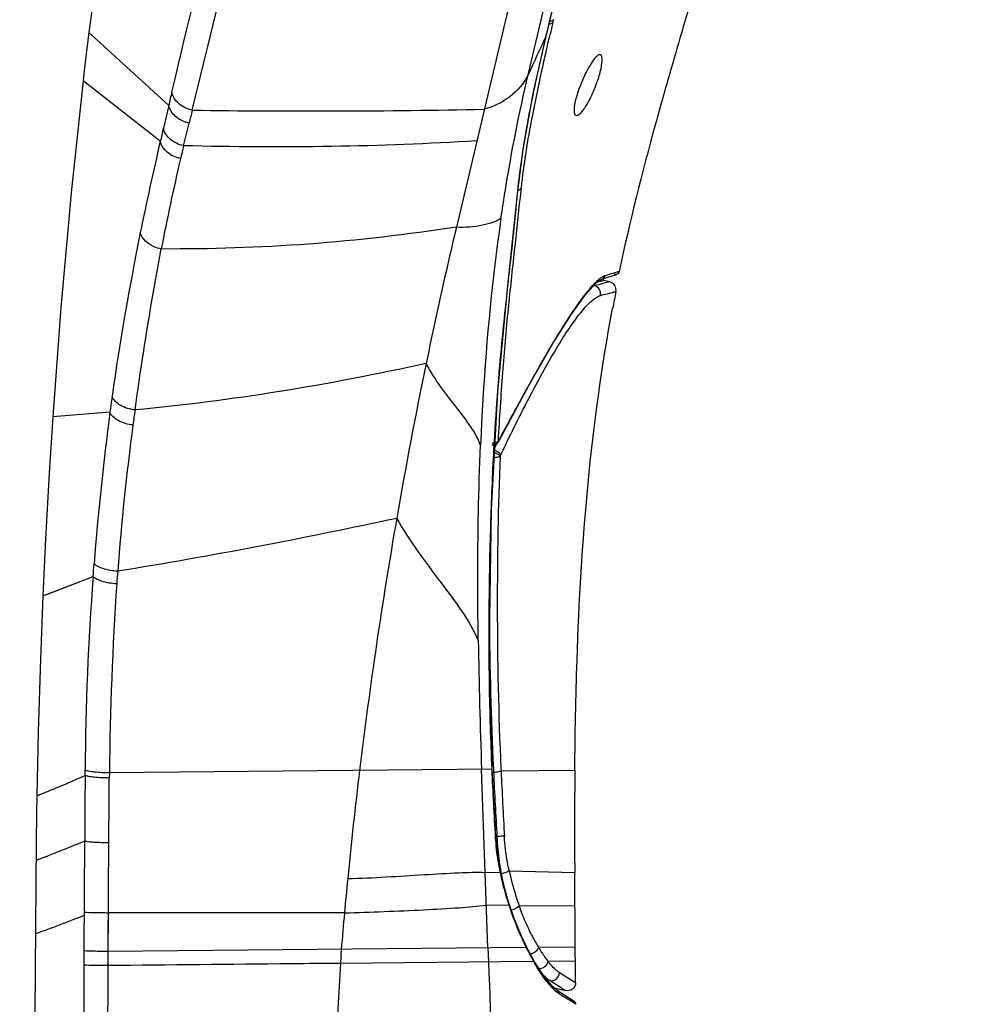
# Model space of a CAD drawing. Header units: millimetres. Extents: x 113 to 769, y -81 to 829.
# Tile 27 of 30: x 690 to 736, y 687 to 735. Entities that reach past the tile are written whole.
import ezdxf

# ---------------------------------------------------------------- set-up
doc = ezdxf.new("R2010")
doc.units = ezdxf.units.MM
doc.header["$LTSCALE"] = 65.395
doc.layers.get('0').update_dxf_attribs({"linetype": 'CONTINUOUS'})

msp = doc.modelspace()

# ---------------------------------------------------------------- linework, layer by layer
at = {"color": 9, "linetype": 'CONTINUOUS'}
for p, q in [((735.127, 825.281), (711.372, 724.793)), ((716.062, 734.743), (716.093, 734.874)), ((697.405, 730.711), (693.517, 734.246)), ((715.728, 734.08), (715.716, 734.053)), ((715.748, 734.184), (715.759, 734.208)), ((715.893, 734.022), (715.923, 734.15)), ((696.997, 728.967), (693.244, 731.9)), ((698.127, 728.75), (698.391, 729.853)), ((714.48, 726.248), (714.529, 726.695)), ((714.309, 726.249), (714.302, 726.192)), ((714.302, 726.192), (714.322, 726.248)), ((714.307, 726.248), (714.302, 726.192)), ((719.283, 722.641), (718.974, 722.549)), ((719.283, 722.641), (719.204, 722.617)), ((718.042, 721.958), (718.076, 721.95)), ((718.821, 722.132), (718.492, 722.053)), ((694.548, 715.805), (691.773, 715.58)), ((713.203, 714.386), (713.194, 714.233)), ((713.393, 714.384), (713.348, 714.291)), ((713.412, 714.407), (713.413, 714.371)), ((691.292, 706.885), (693.733, 707.82)), ((693.342, 698.155), (693.343, 698.411)), ((713.09, 698.462), (694.521, 698.283)), ((712.907, 689.785), (712.597, 698.457)), ((713.09, 698.462), (713.117, 698.489)), ((713.169, 698.492), (713.177, 698.322)), ((713.536, 698.506), (713.542, 698.381)), ((713.537, 698.505), (713.542, 698.381)), ((713.541, 698.381), (717.124, 698.415)), ((694.521, 698.283), (694.518, 698.034)), ((713.262, 695.148), (713.288, 695.165)), ((713.295, 695.192), (713.344, 695.18)), ((693.306, 689.63), (693.328, 694.976)), ((713.497, 693.428), (712.776, 693.448)), ((713.497, 693.428), (713.519, 693.465)), ((713.936, 693.532), (717.12, 693.445)), ((713.925, 691.847), (712.833, 691.854)), ((713.925, 691.847), (713.935, 691.814)), ((713.95, 691.869), (713.936, 691.814)), ((714.417, 691.843), (717.131, 691.828)), ((694.458, 689.608), (694.475, 691.343)), ((714.76, 689.803), (694.461, 689.608)), ((712.907, 689.785), (712.933, 689.098)), ((714.76, 689.803), (714.786, 689.751)), ((715.357, 689.811), (717.146, 689.829)), ((693.303, 688.942), (693.306, 689.63)), ((694.459, 688.923), (694.457, 689.608)), ((705.781, 689.717), (705.742, 689.03)), ((715.125, 689.12), (705.742, 689.03)), ((715.125, 689.12), (715.161, 689.056)), ((715.818, 689.131), (717.152, 689.146)), ((716.999, 689.144), (717.152, 689.146)), ((716.382, 688.58), (717.16, 688.097)), ((715.904, 688.191), (715.785, 688.219)), ((716.526, 687.448), (716.387, 687.534)), ((717.076, 687.105), (716.514, 687.455)), ((716.585, 687.757), (716.668, 687.704)), ((717.178, 687.04), (717.062, 687.114))]:
    msp.add_line(p, q, dxfattribs=at)
at = {"color": 7, "linetype": 'CONTINUOUS'}
for p, q in [((715.758, 734.206), (736.475, 821.845)), ((725.128, 773.859), (715.748, 734.185)), ((714.86, 732.198), (719.265, 750.829)), ((715.728, 734.08), (715.757, 734.199)), ((718.469, 722.292), (719.147, 722.493)), ((719.148, 722.493), (719.043, 722.489)), ((718.174, 722.121), (718.506, 722.203)), ((718.425, 722.183), (718.515, 722.205)), ((718.465, 722.291), (718.469, 722.292)), ((718.506, 722.203), (718.508, 722.203)), ((718.508, 722.203), (718.515, 722.205)), ((718.515, 722.205), (718.514, 722.292)), ((718.821, 722.132), (718.516, 722.204)), ((713.079, 711.078), (713.382, 716.797)), ((713.094, 714.22), (713.217, 714.22)), ((717.131, 691.828), (717.12, 693.445)), ((717.16, 688.097), (717.123, 692.906)), ((713.95, 691.869), (713.939, 691.9)), ((714.798, 689.801), (714.759, 689.879)), ((714.866, 689.666), (714.798, 689.801)), ((714.798, 689.801), (714.798, 689.801)), ((715.067, 689.292), (714.866, 689.666)), ((715.116, 689.204), (715.067, 689.292)), ((715.17, 689.111), (715.116, 689.204)), ((716.124, 687.833), (716.668, 687.704)), ((717.097, 687.184), (716.313, 687.678)), ((717.047, 687.204), (717.048, 687.204)), ((717.097, 687.184), (717.047, 687.204))]:
    msp.add_line(p, q, dxfattribs=at)
for points in [[(700.678, 774.614), (697.809, 761.373), (695.375, 747.648), (693.517, 734.246)], [(693.517, 734.246), (693.442, 733.616), (693.319, 732.554), (693.244, 731.9)], [(714.322, 726.248), (714.596, 728.472), (715.108, 731.283), (715.728, 734.08)], [(693.244, 731.9), (692.688, 726.626), (692.171, 720.899), (691.773, 715.58)], [(713.382, 716.797), (713.877, 721.949), (714.322, 726.248)], [(713.413, 714.371), (714.893, 717.106), (716.062, 719.148), (716.956, 720.572), (717.652, 721.536), (718.175, 722.103), (718.465, 722.291)], [(691.773, 715.58), (691.599, 712.842), (691.423, 709.658), (691.292, 706.885)], [(713.217, 714.22), (713.333, 714.275), (713.413, 714.371)], [(713.117, 698.489), (712.975, 704.745), (713.079, 711.078)], [(691.292, 706.885), (691.172, 703.807), (691.066, 700.281), (691.001, 697.167)], [(713.288, 695.165), (713.233, 696.154), (713.161, 697.548), (713.117, 698.489)], [(691.001, 697.167), (690.988, 696.287), (690.972, 694.957), (690.168, 592.746)], [(713.519, 693.465), (713.432, 693.917), (713.319, 694.763), (713.288, 695.165)], [(713.939, 691.9), (713.816, 692.295), (713.608, 693.072), (713.519, 693.465)], [(714.759, 689.879), (714.525, 690.378), (714.165, 691.257), (713.95, 691.869)], [(716.31, 687.679), (716.063, 687.883), (715.597, 688.446), (715.17, 689.111)]]:
    msp.add_lwpolyline(points, dxfattribs=at)
at = {"color": 9, "linetype": 'CONTINUOUS'}
for points in [[(691.292, 706.885), (691.932, 707.124), (693.733, 707.82)], [(694.465, 690.188), (694.468, 690.769), (694.474, 691.475)], [(694.455, 688.923), (694.457, 689.15), (694.458, 689.379), (694.465, 690.188)]]:
    msp.add_lwpolyline(points, dxfattribs=at)
for centre, radius, start, end in [((-14047.338, 4257.492), 15160.658, 346.5507092, 346.712523), ((884.928, 694.895), 173.504, 166.72258, 166.92351), ((1290.881, 467.663), 633.861, 155.148452, 155.333236), ((717.57, 733.687), 1.888, 164.7248, 166.102), ((745.093, 719.821), 48.916, 166.3615, 167.1365), ((1106.477, 633.795), 420.395, 166.67145, 166.82672), ((739.708, 719.689), 42.547, 165.3115, 166.18), ((704.256, 1157), 426.561, 269.23364, 271.13783), ((844.913, 694.326), 151.919, 166.81908, 168.53622), ((834.906, 695.938), 140.66, 166.51021, 166.77296), ((800.264, 704.098), 105.071, 166.78215, 169.22853), ((944.665, 669.645), 239.722, 166.70013, 167.15793), ((828.385, 697.584), 135.073, 168.49688, 171.91934), ((944.84, 669.601), 239.903, 167.1568, 168.31908), ((736.137, 664.449), 60.581, 106.45776, 106.82167), ((737.381, 644.718), 79.608, 103.72578, 104.03479), ((936.93, 671.104), 231.852, 168.28699, 170.17946), ((790.007, 711.268), 76.841, 175.07757, 175.19646), ((773.758, 705.317), 79.901, 171.90373, 172.45705), ((831.977, 697.739), 138.61, 172.51072, 175.5702), ((836.124, 696.301), 141.72, 172.04439, 172.34335), ((818.595, 698.754), 124.02, 172.38738, 175.68898), ((713.174, 714.67), 0.365, 278.8651, 282.3724), ((672.186, 734.22), 45.732, 333.9494, 334.1666), ((871.365, 637.182), 175.427, 153.95319, 154.1264), ((712.624, 712.548), 1.441, 65.24, 68.5227), ((682.295, 729.273), 34.478, 333.6902, 333.8289), ((712.775, 713.03), 1.051, 64.13, 66.0546), ((679.027, 730.878), 38.119, 333.8287, 333.9454), ((943.232, 669.832), 238.279, 170.13661, 173.11397), ((843.584, 695.868), 149.156, 175.30532, 175.54155), ((828.568, 697.529), 135.228, 175.63537, 179.62628), ((850.019, 696.763), 155.505, 176.05449, 179.43979), ((888.758, 706.794), 175.785, 180.31314, 182.70676), ((1011.947, 709.326), 299.547, 180.88176, 182.07946), ((941.646, 669.922), 236.693, 173.08954, 174.36882), ((952.341, 709.209), 239.492, 182.57205, 183.36663), ((713.121, 700.09), 1.769, 271.823, 276.4715), ((1084.179, 716.494), 371.447, 182.8042, 183.28945), ((1049.318, 714.262), 336.153, 182.70785, 183.24931), ((724.41, 695.798), 11.167, 183.3524, 189.2001), ((725.767, 695.706), 12.434, 182.4232, 188.0142), ((725.474, 695.987), 12.247, 189.2752, 191.9103), ((725.565, 695.682), 12.231, 188.0339, 190.4352), ((955.094, 668.67), 250.199, 174.38584, 174.76906), ((727.219, 696.342), 14.028, 191.859, 191.9898), ((728.561, 696.658), 15.407, 192.102, 196.1198), ((725.263, 695.628), 11.924, 190.4429, 190.851), ((728.798, 696.306), 15.523, 190.8543, 192.781), ((727.268, 696.41), 13.638, 192.1795, 197.1467), ((729.637, 696.986), 16.531, 196.1785, 197.9518), ((727.248, 696.409), 13.619, 197.1673, 198.8759), ((731.848, 697.691), 18.852, 197.92, 198.0619), ((727.809, 696.599), 14.211, 198.8695, 199.5491), ((940.028, 670.021), 235.073, 174.76219, 175.19382), ((724.229, 695.066), 10.312, 206.84, 208.7737), ((735.218, 699.822), 22.78, 205.9238, 206.0924), ((723.607, 694.728), 9.604, 208.7895, 209.3059), ((723.058, 694.417), 8.973, 209.2931, 210.8853), ((722.144, 693.867), 7.907, 210.8627, 213.0258), ((710.011, 687.343), 5.348, 26.4371, 26.7559), ((726.373, 695.553), 12.959, 206.7295, 208.7832), ((725.68, 695.175), 12.169, 208.7964, 209.4794), ((721.039, 693.148), 6.588, 213.0183, 215.4033), ((720.004, 692.411), 5.318, 215.3893, 218.078), ((-7654.138, 719.447), 8347.497, 359.6686461, 359.7906208), ((3725.88, 663.975), 3031.528, 179.528494, 179.864507), ((3579.334, 794.251), 2868.329, 182.100929, 182.456272), ((725.672, 695.17), 12.16, 209.4794, 209.8415), ((717.696, 690.511), 2.923, 209.8318, 210.5398), ((646.442, 578.393), 129.925, 57.32496, 57.68136)]:
    msp.add_arc(centre, radius, start, end, dxfattribs=at)
at = {"color": 7, "linetype": 'CONTINUOUS'}
for centre, radius, start, end in [((1817.033, 413.316), 1140.798, 163.530936, 163.661988), ((1089.138, 626.745), 382.258, 163.66978, 163.98494), ((806.78, 704.164), 89.389, 168.70961, 169.24566), ((1084.409, 695.621), 367.296, 179.56408, 180.33943)]:
    msp.add_arc(centre, radius, start, end, dxfattribs=at)
at = {"color": 9, "linetype": 'CONTINUOUS'}
for points, knots in [([(698.551, 730.477), (700.103, 736.815), (703.453, 750.903), (706.785, 764.995), (708.626, 772.735)], [0, 0, 0, 0, 0.450581, 1, 1, 1, 1]), ([(716.062, 734.742), (716.053, 734.729), (716, 734.677), (715.923, 734.658), (715.865, 734.655)], [0, 0, 0, 0, 0.216822, 1, 1, 1, 1]), ([(716.094, 734.876), (716.085, 734.863), (716.033, 734.809), (715.954, 734.79), (715.897, 734.787)], [0, 0, 0, 0, 0.218252, 1, 1, 1, 1]), ([(715.716, 734.053), (715.548, 733.354), (715.17, 731.669), (714.648, 729.074), (714.399, 727.162), (714.307, 726.248)], [0, 0, 0, 0, 0.271776, 0.652725, 1, 1, 1, 1]), ([(714.529, 726.695), (714.648, 727.861), (715.064, 730.315), (715.597, 732.742), (715.893, 734.022)], [0, 0, 0, 0, 0.471567, 1, 1, 1, 1]), ([(714.862, 732.2), (714.658, 731.779), (714.027, 731.049), (713.169, 730.643), (712.727, 730.523)], [0, 0, 0, 0, 0.505399, 1, 1, 1, 1]), ([(713.539, 725.217), (713.606, 725.683), (713.967, 728.024), (714.423, 730.351), (714.859, 732.196)], [0, 0, 0, 0, 0.199135, 1, 1, 1, 1]), ([(698.551, 730.477), (698.31, 730.531), (697.874, 730.73), (697.595, 731.145), (697.556, 731.355)], [0, 0, 0, 0, 0.535765, 1, 1, 1, 1]), ([(698.393, 729.852), (698.155, 729.905), (697.725, 730.099), (697.445, 730.505), (697.405, 730.711)], [0, 0, 0, 0, 0.536721, 1, 1, 1, 1]), ([(698.126, 728.751), (697.889, 728.804), (697.464, 728.998), (697.184, 729.399), (697.144, 729.603)], [0, 0, 0, 0, 0.538539, 1, 1, 1, 1]), ([(697.977, 728.123), (697.741, 728.177), (697.318, 728.369), (697.037, 728.765), (696.997, 728.967)], [0, 0, 0, 0, 0.539337, 1, 1, 1, 1]), ([(712.363, 728.985), (710.018, 728.846), (705.272, 728.66), (700.523, 728.69), (698.126, 728.751)], [0, 0, 0, 0, 0.494898, 1, 1, 1, 1]), ([(714.529, 726.695), (714.52, 726.682), (714.477, 726.631), (714.415, 726.599), (714.366, 726.587)], [0, 0, 0, 0, 0.237202, 1, 1, 1, 1]), ([(713.412, 714.407), (713.477, 715.513), (713.609, 717.653), (713.884, 720.74), (714.192, 723.579), (714.387, 725.388), (714.48, 726.248)], [0, 0, 0, 0, 0.279684, 0.540861, 0.78173, 1, 1, 1, 1]), ([(714.302, 726.192), (714.245, 725.568), (714.084, 723.918), (713.765, 721.145), (713.547, 718.991), (713.449, 717.861)], [0, 0, 0, 0, 0.224418, 0.593862, 1, 1, 1, 1]), ([(713.539, 725.218), (713.43, 725.142), (713.134, 725.013), (712.418, 724.811), (711.797, 724.769), (711.372, 724.793)], [0, 0, 0, 0, 0.178288, 0.428503, 1, 1, 1, 1]), ([(713.54, 725.219), (713.438, 724.517), (712.95, 720.863), (712.672, 717.182), (712.547, 714.208)], [0, 0, 0, 0, 0.192531, 1, 1, 1, 1]), ([(711.372, 724.793), (708.989, 724.435), (704.224, 723.874), (699.427, 723.724), (697.044, 723.735)], [0, 0, 0, 0, 0.502808, 1, 1, 1, 1]), ([(697.044, 723.735), (696.921, 723.759), (696.505, 723.883), (696.101, 724.215), (696.025, 724.52)], [0, 0, 0, 0, 0.285701, 1, 1, 1, 1]), ([(695.769, 715.916), (695.863, 716.596), (696.24, 719.21), (696.678, 721.815), (697.044, 723.735)], [0, 0, 0, 0, 0.259832, 1, 1, 1, 1]), ([(718.458, 722.366), (718.436, 722.353), (718.34, 722.291), (718.252, 722.219), (718.185, 722.159)], [0, 0, 0, 0, 0.217996, 1, 1, 1, 1]), ([(718.605, 722.439), (718.593, 722.434), (718.542, 722.414), (718.494, 722.388), (718.458, 722.366)], [0, 0, 0, 0, 0.227696, 1, 1, 1, 1]), ([(718.185, 722.159), (718.04, 722.028), (717.728, 721.685), (717.256, 721.05), (716.711, 720.239), (716.112, 719.272), (715.477, 718.174), (714.559, 716.545), (713.879, 715.273), (713.412, 714.407)], [0, 0, 0, 0, 0.064311, 0.151844, 0.259819, 0.385416, 0.525848, 0.676549, 1, 1, 1, 1]), ([(718.369, 721.474), (718.39, 721.573), (718.355, 721.794), (718.173, 721.926), (718.076, 721.95)], [0, 0, 0, 0, 0.50149, 1, 1, 1, 1]), ([(713.755, 714.213), (714.209, 715.141), (715.071, 716.86), (716.182, 718.857), (717.02, 720.14), (717.534, 720.813), (717.959, 721.254), (718.245, 721.442), (718.369, 721.474)], [0, 0, 0, 0, 0.35665, 0.664128, 0.787935, 0.885735, 0.95561, 1, 1, 1, 1]), ([(718.369, 721.474), (718.474, 721.515), (718.667, 721.55), (718.879, 721.604), (719.009, 721.638), (719.063, 721.661), (719.118, 721.649), (719.121, 721.665)], [0, 0, 0, 0, 0.434766, 0.746994, 0.859357, 0.93748, 1, 1, 1, 1]), ([(709.906, 718.172), (707.545, 717.654), (702.856, 716.739), (698.115, 716.141), (695.769, 715.916)], [0, 0, 0, 0, 0.506236, 1, 1, 1, 1]), ([(712.547, 714.208), (712.434, 714.522), (712.07, 715.15), (711.092, 716.398), (710.312, 717.399), (709.906, 718.172)], [0, 0, 0, 0, 0.209906, 0.450694, 1, 1, 1, 1]), ([(713.436, 717.702), (713.413, 717.433), (713.326, 716.329), (713.252, 715.223), (713.203, 714.386)], [0, 0, 0, 0, 0.243489, 1, 1, 1, 1]), ([(695.769, 715.916), (695.52, 715.945), (695.087, 716.068), (694.72, 716.388), (694.653, 716.571)], [0, 0, 0, 0, 0.563026, 1, 1, 1, 1]), ([(695.667, 715.184), (695.419, 715.211), (694.991, 715.326), (694.618, 715.63), (694.549, 715.807)], [0, 0, 0, 0, 0.567136, 1, 1, 1, 1]), ([(712.435, 704.717), (712.422, 705.702), (712.398, 708.866), (712.455, 712.031), (712.547, 714.208)], [0, 0, 0, 0, 0.311393, 1, 1, 1, 1]), ([(713.194, 714.233), (713.124, 713.001), (713.055, 711.126), (712.977, 708.598), (712.945, 705.957), (712.942, 702.573), (713.031, 699.844), (713.09, 698.462)], [0, 0, 0, 0, 0.234638, 0.356675, 0.480984, 0.736847, 1, 1, 1, 1]), ([(713.228, 713.857), (713.286, 713.83), (713.38, 713.779), (713.469, 713.714), (713.495, 713.679)], [0, 0, 0, 0, 0.592679, 1, 1, 1, 1]), ([(713.233, 713.976), (713.297, 713.945), (713.404, 713.879), (713.501, 713.788), (713.523, 713.736)], [0, 0, 0, 0, 0.558341, 1, 1, 1, 1]), ([(713.214, 713.612), (713.243, 713.612), (713.339, 713.616), (713.44, 713.638), (713.495, 713.679)], [0, 0, 0, 0, 0.29986, 1, 1, 1, 1]), ([(713.495, 713.679), (713.401, 711.237), (713.31, 706.178), (713.416, 701.119), (713.536, 698.506)], [0, 0, 0, 0, 0.482924, 1, 1, 1, 1]), ([(708.475, 710.649), (706.212, 710.163), (701.708, 709.241), (697.179, 708.445), (694.925, 708.077)], [0, 0, 0, 0, 0.503404, 1, 1, 1, 1]), ([(708.475, 710.649), (709.095, 709.541), (710.221, 708.065), (711.652, 706.167), (712.221, 705.205), (712.435, 704.716)], [0, 0, 0, 0, 0.533663, 0.775699, 1, 1, 1, 1]), ([(694.925, 708.077), (694.681, 708.095), (694.34, 708.149), (693.961, 708.297), (693.822, 708.392), (693.781, 708.445)], [0, 0, 0, 0, 0.601615, 0.835116, 1, 1, 1, 1]), ([(694.882, 707.463), (694.637, 707.481), (694.295, 707.533), (693.914, 707.677), (693.774, 707.768), (693.733, 707.82)], [0, 0, 0, 0, 0.603081, 0.836494, 1, 1, 1, 1]), ([(694.521, 698.283), (694.276, 698.285), (693.938, 698.297), (693.547, 698.352), (693.397, 698.386), (693.343, 698.411)], [0, 0, 0, 0, 0.617246, 0.850062, 1, 1, 1, 1]), ([(691.001, 697.167), (691.051, 697.188), (691.838, 697.503), (692.615, 697.839), (693.342, 698.155)], [0, 0, 0, 0, 0.063905, 1, 1, 1, 1]), ([(694.519, 698.034), (694.274, 698.035), (693.937, 698.047), (693.545, 698.098), (693.396, 698.131), (693.342, 698.155)], [0, 0, 0, 0, 0.617574, 0.850357, 1, 1, 1, 1]), ([(713.447, 698.353), (713.472, 698.358), (713.504, 698.366), (713.534, 698.378), (713.541, 698.38)], [0, 0, 0, 0, 0.784848, 1, 1, 1, 1]), ([(713.705, 695.231), (713.683, 695.224), (713.564, 695.196), (713.443, 695.185), (713.344, 695.18)], [0, 0, 0, 0, 0.187471, 1, 1, 1, 1]), ([(713.936, 693.532), (713.907, 693.667), (713.798, 694.221), (713.729, 694.783), (713.706, 695.208)], [0, 0, 0, 0, 0.244419, 1, 1, 1, 1]), ([(690.963, 694.04), (690.963, 694.037), (690.984, 694.052), (691.005, 694.052), (691.057, 694.076), (691.121, 694.098), (691.207, 694.132), (691.357, 694.189), (691.59, 694.28), (691.924, 694.411), (692.33, 694.572), (692.806, 694.764), (693.147, 694.902), (693.328, 694.976)], [0, 0, 0, 0, 0.003965, 0.015941, 0.035886, 0.063754, 0.099501, 0.143083, 0.25357, 0.39486, 0.566597, 0.768428, 1, 1, 1, 1]), ([(693.328, 694.976), (693.384, 694.961), (693.533, 694.943), (693.922, 694.911), (694.255, 694.904), (694.497, 694.903)], [0, 0, 0, 0, 0.148152, 0.38085, 1, 1, 1, 1]), ([(706.095, 693.147), (706.718, 693.164), (707.961, 693.223), (709.758, 693.337), (711.362, 693.431), (712.348, 693.463), (712.776, 693.448)], [0, 0, 0, 0, 0.279416, 0.558159, 0.807784, 1, 1, 1, 1]), ([(713.936, 693.532), (713.891, 693.492), (713.763, 693.43), (713.629, 693.395), (713.553, 693.384)], [0, 0, 0, 0, 0.442437, 1, 1, 1, 1]), ([(705.937, 691.481), (707.219, 691.521), (709.077, 691.589), (711.376, 691.72), (712.393, 691.801), (712.833, 691.853)], [0, 0, 0, 0, 0.557249, 0.807402, 1, 1, 1, 1]), ([(713.939, 691.874), (713.938, 691.87), (713.934, 691.86), (713.928, 691.851), (713.925, 691.847)], [0, 0, 0, 0, 0.473181, 1, 1, 1, 1]), ([(713.935, 691.814), (713.994, 691.638), (714.225, 690.974), (714.505, 690.328), (714.73, 689.863)], [0, 0, 0, 0, 0.265072, 1, 1, 1, 1]), ([(713.939, 691.9), (713.94, 691.896), (713.942, 691.888), (713.94, 691.879), (713.939, 691.874)], [0, 0, 0, 0, 0.482926, 1, 1, 1, 1]), ([(714.417, 691.843), (714.399, 691.814), (714.298, 691.7), (714.151, 691.636), (714.038, 691.614)], [0, 0, 0, 0, 0.229535, 1, 1, 1, 1]), ([(715.028, 690.411), (714.973, 690.519), (714.746, 690.986), (714.55, 691.469), (714.417, 691.843)], [0, 0, 0, 0, 0.23401, 1, 1, 1, 1]), ([(690.935, 690.467), (690.885, 690.446), (691.331, 690.614), (691.751, 690.763), (692.724, 691.138), (693.313, 691.367)], [0, 0, 0, 0, 0.063953, 0.253869, 1, 1, 1, 1]), ([(694.474, 691.475), (694.234, 691.476), (693.847, 691.482), (693.46, 691.488), (693.313, 691.499)], [0, 0, 0, 0, 0.620349, 1, 1, 1, 1]), ([(705.936, 691.481), (704.983, 691.481), (701.162, 691.482), (697.341, 691.479), (694.473, 691.476)], [0, 0, 0, 0, 0.249479, 1, 1, 1, 1]), ([(694.461, 689.608), (694.222, 689.608), (693.837, 689.614), (693.451, 689.619), (693.306, 689.63)], [0, 0, 0, 0, 0.620367, 1, 1, 1, 1]), ([(694.455, 688.922), (694.217, 688.923), (693.833, 688.928), (693.449, 688.933), (693.303, 688.942)], [0, 0, 0, 0, 0.620232, 1, 1, 1, 1]), ([(705.742, 689.03), (704.945, 689.022), (701.183, 688.987), (697.42, 688.951), (694.455, 688.923)], [0, 0, 0, 0, 0.211891, 1, 1, 1, 1]), ([(716.07, 687.797), (715.912, 687.958), (715.596, 688.356), (715.322, 688.783), (715.179, 689.026)], [0, 0, 0, 0, 0.444257, 1, 1, 1, 1]), ([(715.651, 688.855), (715.633, 688.841), (715.555, 688.79), (715.46, 688.763), (715.389, 688.763)], [0, 0, 0, 0, 0.237969, 1, 1, 1, 1]), ([(715.818, 689.131), (715.814, 689.103), (715.787, 688.997), (715.715, 688.904), (715.651, 688.855)], [0, 0, 0, 0, 0.259374, 1, 1, 1, 1]), ([(716.382, 688.58), (716.337, 688.608), (716.124, 688.764), (715.948, 688.966), (715.818, 689.131)], [0, 0, 0, 0, 0.202674, 1, 1, 1, 1]), ([(715.904, 688.191), (715.875, 688.21), (715.747, 688.303), (715.636, 688.418), (715.554, 688.512)], [0, 0, 0, 0, 0.214788, 1, 1, 1, 1]), ([(715.904, 688.191), (716.013, 688.168), (716.266, 688.233), (716.378, 688.466), (716.382, 688.58)], [0, 0, 0, 0, 0.496222, 1, 1, 1, 1]), ([(716.387, 687.534), (716.361, 687.55), (716.247, 687.627), (716.145, 687.721), (716.07, 687.797)], [0, 0, 0, 0, 0.219827, 1, 1, 1, 1])]:
    msp.add_open_spline(points, degree=3, knots=knots, dxfattribs=at)
for points in [[(715.716, 734.055), (715.723, 734.083), (715.729, 734.112), (715.737, 734.141)], [(697.145, 729.601), (697.096, 729.39), (697.046, 729.179), (696.997, 728.967)], [(718.469, 722.292), (718.533, 722.31), (718.591, 722.374), (718.605, 722.439)], [(718.076, 721.95), (718.04, 721.941), (718.006, 721.927), (717.972, 721.912)], [(713.23, 714.31), (713.191, 714.304), (713.151, 714.304), (713.113, 714.309)], [(713.335, 714.344), (713.309, 714.33), (713.281, 714.32), (713.252, 714.314)], [(713.412, 714.407), (713.392, 714.381), (713.365, 714.36), (713.335, 714.344)], [(713.495, 713.679), (713.504, 713.698), (713.513, 713.717), (713.523, 713.736)], [(693.733, 707.82), (693.748, 708.029), (693.765, 708.237), (693.781, 708.445)], [(693.342, 698.155), (693.337, 697.095), (693.332, 696.036), (693.328, 694.976)], [(694.497, 694.903), (694.505, 695.947), (694.511, 696.991), (694.519, 698.034)], [(713.32, 698.332), (713.363, 698.337), (713.405, 698.344), (713.447, 698.353)], [(694.473, 691.476), (694.481, 692.618), (694.489, 693.761), (694.497, 694.903)], [(714.76, 689.803), (714.769, 689.827), (714.77, 689.856), (714.759, 689.879)], [(714.798, 689.801), (714.809, 689.778), (714.808, 689.748), (714.799, 689.724)], [(715.357, 689.811), (715.342, 689.75), (715.309, 689.692), (715.267, 689.644)], [(715.047, 689.499), (715.019, 689.49), (714.99, 689.483), (714.961, 689.479)], [(715.267, 689.644), (715.209, 689.578), (715.13, 689.527), (715.047, 689.499)], [(705.742, 689.03), (705.405, 683.107), (705.099, 677.179), (705.001, 671.247)], [(715.124, 689.12), (715.132, 689.147), (715.13, 689.18), (715.116, 689.204)], [(715.179, 689.026), (715.186, 689.053), (715.184, 689.087), (715.17, 689.111)], [(716.387, 687.534), (716.389, 687.588), (716.358, 687.649), (716.313, 687.678)]]:
    msp.add_open_spline(points, degree=3, dxfattribs=at)
at = {"color": 7, "linetype": 'CONTINUOUS'}
for points, knots in [([(718.374, 733.174), (718.334, 733.191), (718.245, 733.15), (718.156, 733.068), (718.021, 732.913), (717.847, 732.647), (717.56, 732.113), (717.316, 731.525), (717.146, 730.946), (717.097, 730.679), (717.088, 730.56)], [0, 0, 0, 0, 0.04365, 0.079552, 0.125792, 0.246697, 0.39717, 0.730215, 0.880568, 1, 1, 1, 1]), ([(717.341, 730.282), (717.4, 730.327), (717.519, 730.458), (717.765, 730.817), (718.051, 731.395), (718.31, 732.112), (718.429, 732.604), (718.448, 732.827)], [0, 0, 0, 0, 0.079117, 0.186897, 0.463942, 0.762197, 1, 1, 1, 1]), ([(718.448, 732.827), (718.454, 732.906), (718.463, 733.022), (718.413, 733.157), (718.374, 733.174)], [0, 0, 0, 0, 0.649431, 1, 1, 1, 1]), ([(721.716, 732.206), (721.487, 731.409), (720.594, 728.243), (719.786, 725.05), (719.283, 722.641)], [0, 0, 0, 0, 0.252126, 1, 1, 1, 1]), ([(717.088, 730.56), (717.085, 730.515), (717.084, 730.434), (717.095, 730.315), (717.145, 730.232), (717.188, 730.224)], [0, 0, 0, 0, 0.367558, 0.649973, 1, 1, 1, 1]), ([(717.188, 730.224), (717.198, 730.222), (717.255, 730.221), (717.305, 730.254), (717.341, 730.282)], [0, 0, 0, 0, 0.196567, 1, 1, 1, 1]), ([(719.121, 721.665), (719.141, 721.763), (719.102, 721.982), (718.918, 722.109), (718.821, 722.132)], [0, 0, 0, 0, 0.500001, 1, 1, 1, 1]), ([(717.124, 698.415), (717.139, 700.194), (717.276, 707.695), (717.893, 715.217), (718.961, 720.844)], [0, 0, 0, 0, 0.236981, 1, 1, 1, 1]), ([(717.16, 688.097), (717.161, 687.98), (717.048, 687.733), (716.781, 687.677), (716.668, 687.704)], [0, 0, 0, 0, 0.500001, 1, 1, 1, 1])]:
    msp.add_open_spline(points, degree=3, knots=knots, dxfattribs=at)
for points in [[(719.283, 722.641), (719.269, 722.576), (719.212, 722.513), (719.148, 722.493)], [(717.178, 687.04), (717.178, 687.095), (717.144, 687.155), (717.097, 687.184)]]:
    msp.add_open_spline(points, degree=3, dxfattribs=at)

doc.saveas('drawing.dxf')
